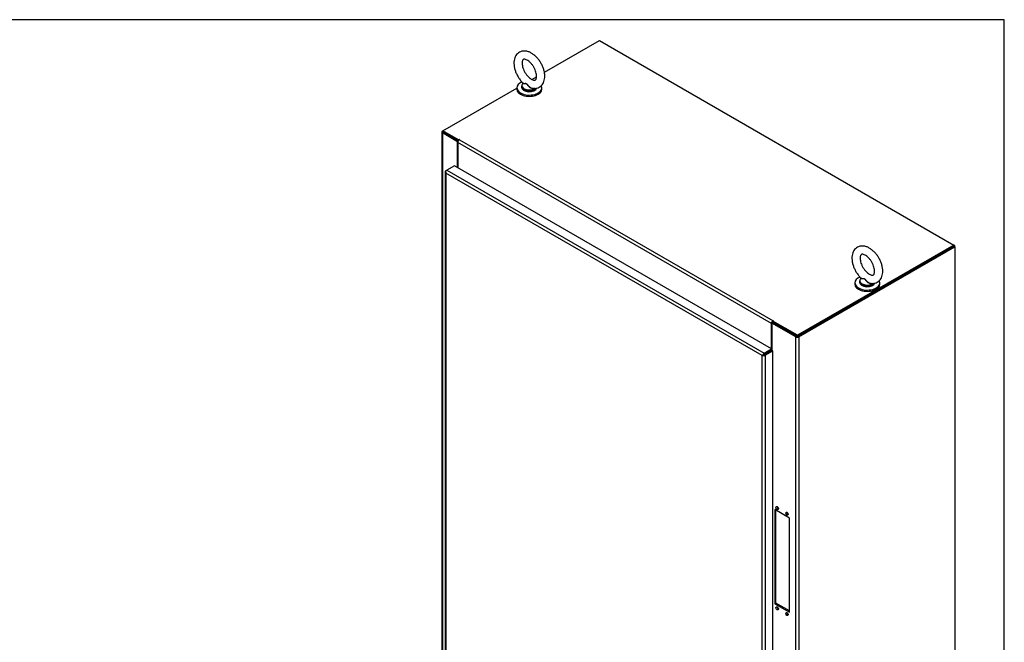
# Model space of a CAD drawing. Header units: inches. Extents: x 1 to 359, y -2 to 239.
# Tile 64 of 64: x 280 to 359, y 189 to 239. Entities that reach past the tile are written whole.
import ezdxf

# ---------------------------------------------------------------- set-up
doc = ezdxf.new("R2010")
doc.units = ezdxf.units.IN
doc.header["$MEASUREMENT"] = 0
for name, color, linetype in [('COM54272-3', 7, 'Continuous'), ('COM54274-7', 7, 'Continuous'), ('COM54275-7', 7, 'Continuous'), ('COM54327-5', 7, 'Continuous'), ('COM71137-9', 7, 'Continuous'), ('Default', 7, 'Continuous'), ('GSK11033', 7, 'Continuous'), ('SCS00681', 7, 'Continuous'), ('WAF25363', 7, 'Continuous')]:
    doc.layers.add(name, color=color, linetype=linetype)

# ---------------------------------------------------------------- blocks, each defined once
blk = doc.blocks.new('SE1')
at = {"layer": 'COM54272-3', "color": 7, "linetype": 'Continuous'}
for p, q in [((322.056, 234.619), (326.501, 237.186)), ((326.501, 237.186), (355.139, 220.652)), ((321.052, 234.04), (321.426, 234.256)), ((313.862, 229.889), (319.833, 233.336)), ((313.862, 229.786), (313.862, 229.889)), ((315.132, 229.155), (313.862, 229.889)), ((315.104, 229.069), (313.862, 229.786)), ((315.175, 229.179), (315.132, 229.155)), ((315.132, 229.111), (315.132, 229.155)), ((315.175, 229.153), (315.175, 229.179)), ((315.196, 229.167), (340.543, 214.533)), ((340.412, 214.306), (315.065, 228.941)), ((315.065, 228.941), (315.065, 226.892)), ((355.139, 220.652), (342.5, 213.354)), ((355.139, 220.55), (342.5, 213.252)), ((355.139, 220.55), (355.139, 220.652)), ((340.412, 212.258), (340.412, 214.306)), ((340.564, 214.521), (340.522, 214.496)), ((342.5, 213.354), (340.522, 214.496)), ((340.522, 214.394), (340.522, 214.496)), ((342.5, 213.252), (340.522, 214.394)), ((340.543, 214.509), (340.543, 214.533)), ((342.5, 213.252), (342.5, 213.354)), ((340.071, 211.952), (340.071, 211.952)), ((340.156, 212.001), (340.156, 212.001)), ((340.412, 212.149), (340.412, 212.149))]:
    blk.add_line(p, q, dxfattribs=at)
for centre, major_axis, start_param, end_param in [((315.196, 229.016), (-0.093, -0.16), 3.926991, 5.497787), ((315.186, 229.173), (-0.015, 0), 2.356194, 5.497787), ((340.543, 214.382), (0.093, 0.16), 0.785398, 2.356194), ((340.543, 214.382), (0.03, 0.052), 1.308997, 1.832596), ((340.554, 214.527), (-0.015, 0), 2.356194, 5.497787)]:
    blk.add_ellipse(centre, major_axis=major_axis, ratio=0.57735, start_param=start_param, end_param=end_param, dxfattribs=at)
at = {"layer": 'COM54274-7', "color": 7, "linetype": 'Continuous'}
for p, q in [((342.542, 213.277), (355.139, 220.55)), ((342.63, 213.226), (355.228, 220.499)), ((355.139, 220.55), (355.228, 220.499)), ((355.228, 220.499), (355.228, 147.116)), ((340.433, 214.343), (340.522, 214.394)), ((342.369, 213.226), (340.433, 214.343)), ((340.433, 214.343), (340.433, 212.144)), ((342.457, 213.277), (340.522, 214.394)), ((342.369, 145.315), (342.369, 213.226)), ((342.63, 213.226), (342.63, 145.315)), ((341.861, 198.568), (340.668, 199.256)), ((340.668, 199.256), (340.668, 191.653)), ((340.757, 191.704), (340.757, 199.205)), ((341.861, 190.964), (341.861, 198.568)), ((340.757, 191.704), (340.668, 191.653)), ((340.668, 191.653), (341.861, 190.964)), ((341.861, 191.067), (340.757, 191.704))]:
    blk.add_line(p, q, dxfattribs=at)
for centre, major_axis, start_param, end_param in [((342.5, 213.301), (-0.185, 0), 0.785398, 2.356194), ((340.955, 199.447), (-0.07, 0.122), 0.680393, 2.4612), ((341.751, 198.988), (0.07, -0.122), 3.821986, 5.602792), ((340.955, 191.335), (0.07, -0.122), 3.821986, 5.602792), ((341.751, 190.875), (-0.07, 0.122), 0.680393, 2.4612)]:
    blk.add_ellipse(centre, major_axis=major_axis, ratio=0.57735, start_param=start_param, end_param=end_param, dxfattribs=at)
for centre, major_axis in [((340.867, 199.396), (0.07, -0.122)), ((341.662, 198.937), (-0.07, 0.122)), ((340.867, 191.284), (-0.07, 0.122)), ((341.662, 190.824), (0.07, -0.122))]:
    blk.add_ellipse(centre, major_axis=major_axis, ratio=0.57735, dxfattribs=at)
at = {"layer": 'COM54275-7', "color": 7, "linetype": 'Continuous'}
for p, q in [((313.762, 229.786), (313.762, 161.876)), ((313.816, 229.862), (313.862, 229.889)), ((313.816, 229.711), (313.816, 161.8)), ((315.044, 229.002), (313.816, 229.711)), ((315.104, 229.069), (313.904, 229.762)), ((315.082, 229.024), (315.044, 229.002)), ((315.044, 226.905), (315.044, 229.002))]:
    blk.add_line(p, q, dxfattribs=at)
blk.add_ellipse((313.947, 229.786), major_axis=(0.185, 0), ratio=0.57735, start_param=2.356194, end_param=3.926991, dxfattribs=at)
at = {"layer": 'COM54327-5', "color": 7, "linetype": 'Continuous'}
for p, q in [((355.228, 220.601), (355.139, 220.652)), ((355.228, 220.601), (355.139, 220.55)), ((355.228, 220.499), (355.228, 220.601))]:
    blk.add_line(p, q, dxfattribs=at)
at = {"layer": 'COM71137-9', "color": 7, "linetype": 'Continuous'}
for p, q in [((314.786, 227.054), (314.187, 226.708)), ((340.418, 212.255), (314.786, 227.054)), ((314.045, 226.582), (314.045, 160.548)), ((314.082, 226.569), (314.047, 226.565)), ((314.099, 226.657), (314.187, 226.708)), ((314.099, 226.457), (314.099, 226.458)), ((314.099, 226.458), (314.099, 226.458)), ((314.099, 226.458), (314.099, 226.457)), ((314.099, 226.457), (314.099, 226.458)), ((314.099, 226.457), (314.099, 226.457)), ((339.647, 211.707), (314.099, 226.457)), ((314.099, 226.457), (314.099, 160.521)), ((314.187, 226.708), (339.82, 211.909)), ((339.647, 211.707), (339.762, 211.774)), ((339.695, 211.735), (339.647, 211.708)), ((339.647, 211.708), (339.647, 211.707)), ((339.647, 211.708), (339.647, 211.708)), ((339.647, 211.707), (339.647, 211.707)), ((339.647, 145.771), (339.647, 211.707)), ((339.647, 211.707), (339.647, 211.707)), ((339.762, 211.774), (339.714, 211.787)), ((339.762, 211.774), (339.721, 211.751)), ((339.762, 211.774), (339.749, 211.726)), ((339.82, 211.808), (339.762, 211.774)), ((339.762, 211.774), (339.82, 211.807)), ((339.82, 211.909), (340.418, 212.255)), ((339.82, 211.807), (340.418, 212.153)), ((339.82, 211.807), (340.418, 212.153)), ((339.82, 211.808), (339.82, 211.807)), ((339.82, 211.807), (339.82, 211.807)), ((339.82, 211.807), (339.82, 211.807)), ((339.82, 211.807), (339.82, 211.807)), ((339.908, 211.756), (340.507, 212.102)), ((339.908, 211.756), (339.908, 145.722)), ((340.418, 212.255), (340.418, 212.153)), ((340.507, 212.102), (340.418, 212.153)), ((340.507, 146.068), (340.507, 212.102))]:
    blk.add_line(p, q, dxfattribs=at)
for centre, radius, start, end in [((314.264, 226.603), 0.22, 189.90573, 221.37271), ((314.415, 226.565), 0.334, 176.44305, 198.69362), ((339.94, 211.526), 0.345, 130.85054, 148.20193), ((339.636, 212.052), 0.345, 271.79807, 289.14946)]:
    blk.add_arc(centre, radius, start, end, dxfattribs=at)
for centre, major_axis, start_param, end_param in [((314.23, 226.582), (0.185, 0), 2.356194, 3.295285), ((314.187, 226.557), (0.093, 0.16), 0.785398, 1.724489), ((339.82, 211.758), (0.092, 0.16), 0.785398, 1.724489), ((339.778, 211.832), (0.185, 0), 4.558696, 5.497787)]:
    blk.add_ellipse(centre, major_axis=major_axis, ratio=0.57735, start_param=start_param, end_param=end_param, dxfattribs=at)
at = {"layer": 'GSK11033', "color": 7, "linetype": 'Continuous'}
for p, q in [((339.778, 211.783), (339.777, 211.783)), ((339.954, 211.885), (339.778, 211.783)), ((339.778, 211.783), (339.778, 211.783)), ((339.954, 211.885), (339.954, 211.885)), ((339.954, 211.885), (339.954, 211.885))]:
    blk.add_line(p, q, dxfattribs=at)
at = {"layer": 'SCS00681', "color": 7, "linetype": 'Continuous'}
for p, q in [((320.22, 233.509), (320.22, 233.411)), ((347.531, 217.741), (347.531, 217.643))]:
    blk.add_line(p, q, dxfattribs=at)
for centre, major_axis, start_param, end_param in [((320.845, 233.509), (-0.625, 0), 5.983066, 6.283185), ((320.845, 233.509), (-0.625, 0), 0, 0.680835), ((320.845, 233.411), (-0.625, 0), 0, 2.950436), ((320.845, 233.54), (0.611, 0), 2.514731, 3.221299), ((320.845, 233.54), (0.611, 0), 3.221299, 5.60624), ((320.845, 233.509), (-0.625, 0), 0.680835, 2.45265), ((320.845, 233.509), (-0.625, 0), -3.830535, -3.66243), ((348.156, 217.741), (-0.625, 0), 5.983068, 6.283185), ((348.156, 217.741), (-0.625, 0), 0, 0.680835), ((348.156, 217.643), (-0.625, 0), 0, 2.950436), ((348.156, 217.772), (0.611, 0), 2.514731, 3.221299), ((348.156, 217.772), (0.611, 0), 3.221299, 5.60624), ((348.156, 217.741), (-0.625, 0), 0.680835, 2.45265), ((348.156, 217.741), (-0.625, 0), -3.830535, -3.66243)]:
    blk.add_ellipse(centre, major_axis=major_axis, ratio=0.57735, start_param=start_param, end_param=end_param, dxfattribs=at)
for points, knots in [([(322.09, 234.3), (322.089, 234.352), (322.085, 234.478), (322.047, 234.712), (321.965, 234.983), (321.848, 235.251), (321.7, 235.504), (321.525, 235.738), (321.328, 235.944), (321.112, 236.115), (320.883, 236.245), (320.655, 236.323), (320.437, 236.347), (320.232, 236.324), (320.041, 236.25), (319.876, 236.127), (319.75, 235.969), (319.66, 235.781), (319.607, 235.565), (319.593, 235.323), (319.619, 235.061), (319.685, 234.79), (319.787, 234.52), (319.923, 234.258), (320.086, 234.019), (320.233, 233.84), (320.319, 233.765), (320.344, 233.743)], [0, 0, 0, 0, 0.02379, 0.067242, 0.110537, 0.153662, 0.196711, 0.239865, 0.283268, 0.327142, 0.37165, 0.41662, 0.455257, 0.492161, 0.531929, 0.569958, 0.607333, 0.645321, 0.685036, 0.726743, 0.769773, 0.81312, 0.856315, 0.899378, 0.942464, 0.985732, 1, 1, 1, 1]), ([(321.428, 234.3), (321.427, 234.271), (321.425, 234.201), (321.403, 234.1), (321.366, 234.029), (321.332, 233.996), (321.301, 233.981), (321.233, 233.976), (321.133, 233.998), (321.005, 234.057), (320.862, 234.158), (320.716, 234.296), (320.579, 234.466), (320.458, 234.659), (320.362, 234.864), (320.296, 235.068), (320.262, 235.258), (320.26, 235.42), (320.282, 235.543), (320.319, 235.621), (320.354, 235.657), (320.383, 235.672), (320.443, 235.681), (320.538, 235.665), (320.662, 235.612), (320.804, 235.517), (320.95, 235.384), (321.089, 235.219), (321.213, 235.029), (321.314, 234.825), (321.385, 234.621), (321.422, 234.438), (321.426, 234.346), (321.428, 234.3)], [0, 0, 0, 0, 0.016698, 0.048311, 0.080086, 0.113495, 0.154065, 0.185874, 0.216207, 0.248519, 0.280764, 0.313443, 0.34665, 0.380206, 0.413869, 0.447325, 0.480305, 0.512629, 0.544345, 0.57607, 0.609107, 0.648126, 0.680332, 0.710811, 0.74328, 0.775511, 0.808101, 0.841231, 0.874747, 0.90841, 0.941921, 0.974992, 1, 1, 1, 1]), ([(321.114, 233.331), (321.129, 233.327), (321.206, 233.309), (321.358, 233.317), (321.552, 233.361), (321.729, 233.458), (321.876, 233.598), (321.986, 233.77), (322.058, 233.97), (322.087, 234.156), (322.09, 234.263), (322.09, 234.3)], [0, 0, 0, 0, 0.026583, 0.155466, 0.279674, 0.412346, 0.541067, 0.669296, 0.801648, 0.940752, 1, 1, 1, 1]), ([(321.273, 233.322), (321.226, 233.292), (321.163, 233.283), (321.067, 233.299), (321.034, 233.309), (320.97, 233.337), (320.939, 233.355), (320.851, 233.416), (320.801, 233.466), (320.733, 233.546), (320.713, 233.574), (320.671, 233.627), (320.65, 233.653), (320.602, 233.69), (320.574, 233.697), (320.524, 233.701), (320.5, 233.699), (320.434, 233.693), (320.397, 233.689), (320.345, 233.695), (320.33, 233.704), (320.335, 233.721)], [0.5652831, 0.5652831, 0.5652831, 0.5652831, 0.625, 0.625, 0.65625, 0.65625, 0.6875, 0.6875, 0.75, 0.75, 0.78125, 0.78125, 0.8125, 0.8125, 0.84375, 0.84375, 0.875, 0.875, 0.9375, 0.9375, 1, 1, 1, 1]), ([(320.34, 233.741), (320.347, 233.735), (320.357, 233.731), (320.397, 233.722), (320.434, 233.722), (320.5, 233.721), (320.523, 233.721), (320.573, 233.713), (320.598, 233.706), (320.647, 233.674), (320.669, 233.652), (320.713, 233.603), (320.735, 233.577), (320.802, 233.502), (320.853, 233.453), (320.968, 233.374), (321.032, 233.343), (321.104, 233.329), (321.109, 233.328), (321.114, 233.327)], [0.031956, 0.031956, 0.031956, 0.031956, 0.0625, 0.0625, 0.125, 0.125, 0.15625, 0.15625, 0.1875, 0.1875, 0.21875, 0.21875, 0.25, 0.25, 0.3125, 0.3125, 0.375, 0.375, 0.3797714, 0.3797714, 0.3797714, 0.3797714]), ([(349.402, 218.532), (349.4, 218.584), (349.397, 218.709), (349.358, 218.944), (349.276, 219.215), (349.159, 219.482), (349.011, 219.736), (348.836, 219.97), (348.639, 220.175), (348.424, 220.347), (348.194, 220.477), (347.966, 220.554), (347.748, 220.579), (347.543, 220.556), (347.352, 220.482), (347.188, 220.359), (347.061, 220.2), (346.971, 220.012), (346.919, 219.796), (346.904, 219.555), (346.93, 219.293), (346.996, 219.022), (347.099, 218.752), (347.234, 218.49), (347.397, 218.25), (347.545, 218.072), (347.631, 217.996), (347.656, 217.975)], [0, 0, 0, 0, 0.02379, 0.067242, 0.110537, 0.153662, 0.196711, 0.239865, 0.283268, 0.327142, 0.37165, 0.41662, 0.455257, 0.492161, 0.531929, 0.569958, 0.607333, 0.645321, 0.685036, 0.726743, 0.769773, 0.81312, 0.856315, 0.899378, 0.942464, 0.985732, 1, 1, 1, 1]), ([(348.739, 218.532), (348.738, 218.503), (348.736, 218.433), (348.714, 218.332), (348.678, 218.261), (348.643, 218.228), (348.612, 218.213), (348.544, 218.208), (348.444, 218.229), (348.316, 218.289), (348.173, 218.39), (348.028, 218.528), (347.89, 218.698), (347.77, 218.891), (347.673, 219.096), (347.607, 219.3), (347.573, 219.489), (347.571, 219.652), (347.594, 219.775), (347.63, 219.853), (347.665, 219.889), (347.694, 219.904), (347.754, 219.912), (347.849, 219.896), (347.973, 219.844), (348.116, 219.749), (348.261, 219.616), (348.401, 219.451), (348.525, 219.261), (348.625, 219.057), (348.696, 218.853), (348.734, 218.67), (348.738, 218.578), (348.739, 218.532)], [0, 0, 0, 0, 0.016698, 0.048311, 0.080086, 0.113495, 0.154065, 0.185874, 0.216207, 0.248519, 0.280764, 0.313443, 0.34665, 0.380206, 0.413869, 0.447325, 0.480305, 0.512629, 0.544345, 0.57607, 0.609107, 0.648126, 0.680332, 0.710811, 0.74328, 0.775511, 0.808101, 0.841231, 0.874747, 0.90841, 0.941921, 0.974992, 1, 1, 1, 1]), ([(348.425, 217.562), (348.44, 217.559), (348.517, 217.541), (348.669, 217.548), (348.863, 217.593), (349.04, 217.689), (349.187, 217.829), (349.297, 218.002), (349.37, 218.202), (349.399, 218.388), (349.401, 218.494), (349.402, 218.532)], [0, 0, 0, 0, 0.026583, 0.155466, 0.279674, 0.412346, 0.541067, 0.669296, 0.801648, 0.940752, 1, 1, 1, 1]), ([(348.57, 217.546), (348.525, 217.522), (348.469, 217.516), (348.378, 217.531), (348.345, 217.541), (348.281, 217.569), (348.25, 217.587), (348.162, 217.648), (348.112, 217.698), (348.045, 217.778), (348.024, 217.805), (347.982, 217.859), (347.961, 217.885), (347.913, 217.921), (347.886, 217.929), (347.835, 217.933), (347.811, 217.931), (347.745, 217.925), (347.708, 217.921), (347.656, 217.927), (347.641, 217.936), (347.646, 217.953)], [0.5710498, 0.5710498, 0.5710498, 0.5710498, 0.625, 0.625, 0.65625, 0.65625, 0.6875, 0.6875, 0.75, 0.75, 0.78125, 0.78125, 0.8125, 0.8125, 0.84375, 0.84375, 0.875, 0.875, 0.9375, 0.9375, 1, 1, 1, 1]), ([(347.652, 217.973), (347.658, 217.967), (347.669, 217.963), (347.708, 217.954), (347.745, 217.953), (347.811, 217.953), (347.834, 217.952), (347.884, 217.945), (347.909, 217.938), (347.958, 217.906), (347.981, 217.884), (348.024, 217.835), (348.046, 217.809), (348.114, 217.734), (348.164, 217.685), (348.279, 217.606), (348.343, 217.575), (348.415, 217.56), (348.42, 217.56), (348.425, 217.559)], [0.031956, 0.031956, 0.031956, 0.031956, 0.0625, 0.0625, 0.125, 0.125, 0.15625, 0.15625, 0.1875, 0.1875, 0.21875, 0.21875, 0.25, 0.25, 0.3125, 0.3125, 0.375, 0.375, 0.3797714, 0.3797714, 0.3797714, 0.3797714])]:
    blk.add_open_spline(points, degree=3, knots=knots, dxfattribs=at)
for points in [[(320.335, 233.721), (320.337, 233.73), (320.344, 233.74), (320.356, 233.751)], [(347.646, 217.953), (347.648, 217.961), (347.655, 217.971), (347.667, 217.983)]]:
    blk.add_open_spline(points, degree=3, dxfattribs=at)
at = {"layer": 'WAF25363', "color": 7, "linetype": 'Continuous'}
for p, q in [((319.833, 233.362), (319.833, 233.256)), ((321.857, 233.256), (321.857, 233.362)), ((347.144, 217.594), (347.144, 217.488)), ((349.168, 217.488), (349.168, 217.594))]:
    blk.add_line(p, q, dxfattribs=at)
for centre, start_param, end_param in [((320.845, 233.362), 5.342451, 6.283185), ((320.845, 233.362), 0, 3.453219), ((320.845, 233.256), 0, 3.141593), ((348.156, 217.594), 5.342451, 6.283185), ((348.156, 217.594), 0, 3.453219), ((348.156, 217.488), 0, 3.141593)]:
    blk.add_ellipse(centre, major_axis=(-1.012, 0), ratio=0.57735, start_param=start_param, end_param=end_param, dxfattribs=at)
blk = doc.blocks.new('BORDER')
at = {"layer": 'Default', "color": 7, "linetype": 'Continuous'}
for p, q in [((0, 27.86), (-41.86, 27.86)), ((0, 0), (0, 27.86))]:
    blk.add_line(p, q, dxfattribs=at)

msp = doc.modelspace()

# ---------------------------------------------------------------- block references
at = {"layer": 'Default', "color": 7, "xscale": 8.55, "yscale": 8.55, "zscale": 8.55}
msp.add_blockref('BORDER', (359.223, 0.67), dxfattribs=at)
at = {"layer": 'Default'}
msp.add_blockref('SE1', (0, 0), dxfattribs=at)

doc.saveas('drawing.dxf')
